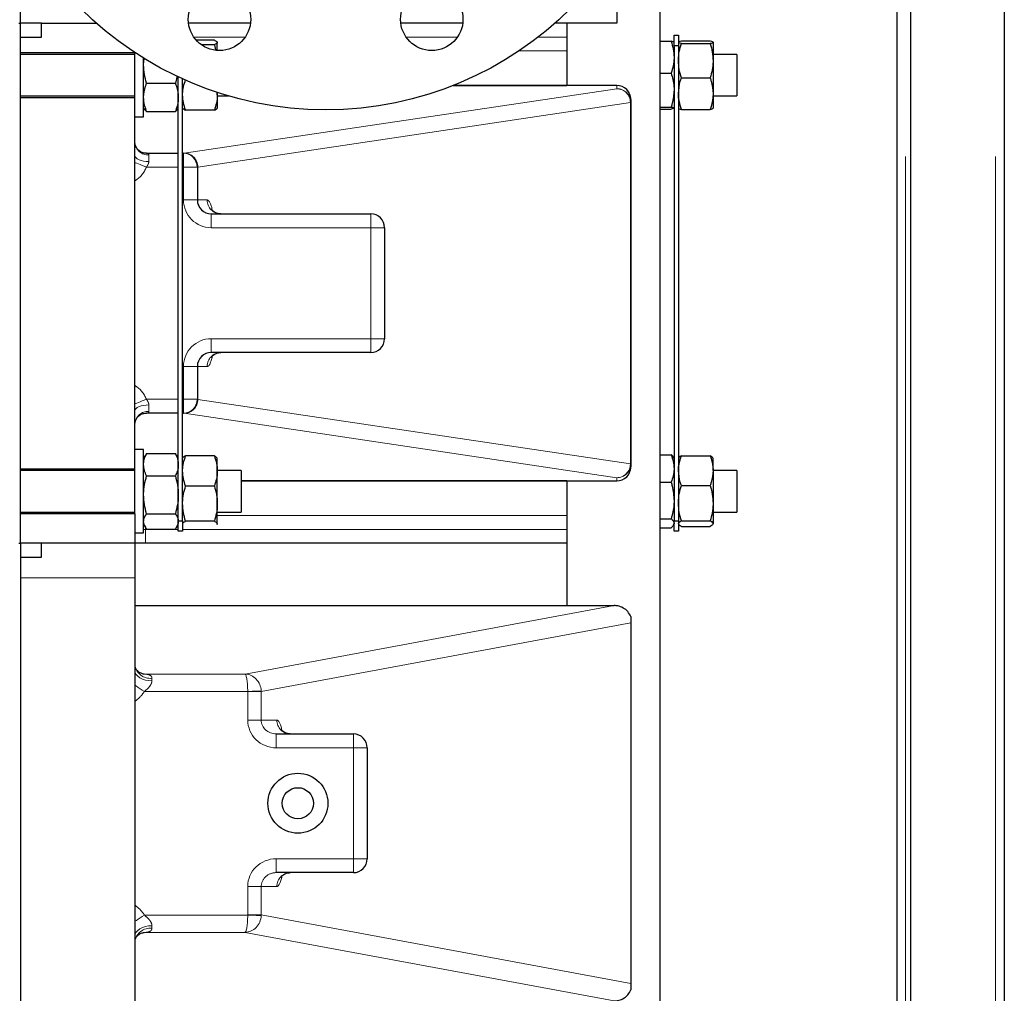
# Model space of a CAD drawing. Header units: millimetres. Extents: x 18 to 263, y 61 to 154.
# Tile 37 of 74: x 122.67 to 128.35, y 72.42 to 78.04. Entities that reach past the tile are written whole.
import ezdxf

# ---------------------------------------------------------------- set-up
doc = ezdxf.new("R2010")
doc.units = ezdxf.units.MM
doc.linetypes.add('PHANTOM', pattern=[12.7, 6.35, -1.27, 1.27, -1.27, 1.27, -1.27])

msp = doc.modelspace()

# ---------------------------------------------------------------- linework, layer by layer
at = {"color": 8, "linetype": 'PHANTOM', "lineweight": 18}
for p, q in [((127.7806, 89.9472), (127.7806, 64.8455)), ((128.3006, 89.9472), (128.3006, 64.8455)), ((123.9718, 77.9363), (123.6749, 77.9363)), ((125.1964, 77.9363), (124.8995, 77.9363)), ((125.8266, 77.9363), (125.6618, 77.9363)), ((125.5513, 77.8565), (125.8266, 77.8565)), ((126.1156, 77.6564), (125.1708, 77.6564)), ((126.1156, 77.6384), (126.1156, 77.6564)), ((126.1156, 77.6564), (126.1156, 77.6564)), ((123.6198, 77.2664), (126.1156, 77.6384)), ((126.1935, 77.5585), (123.6977, 77.1865)), ((126.1935, 75.4742), (126.1935, 77.5585)), ((126.1956, 77.5585), (126.1935, 77.5585)), ((123.3971, 77.2662), (123.5856, 77.2662)), ((123.4156, 77.2559), (123.4156, 77.2186)), ((123.6106, 77.2662), (123.6182, 77.2662)), ((123.6156, 77.1861), (123.6156, 77.2661)), ((123.6173, 77.2661), (123.6182, 77.2662)), ((123.5856, 77.1861), (123.4015, 77.1861)), ((123.6156, 77.1861), (123.6106, 77.1861)), ((123.6956, 77.1861), (123.6156, 77.1861)), ((123.6156, 76.9963), (123.6156, 77.1861)), ((123.6965, 77.1861), (123.6956, 77.1861)), ((123.6969, 77.1862), (123.6965, 77.1861)), ((123.6977, 77.1865), (123.6977, 76.9963)), ((123.3356, 77.1145), (123.3391, 77.1089)), ((123.3391, 77.1089), (123.3356, 77.1072)), ((123.6956, 76.9963), (123.6156, 76.9963)), ((123.6956, 76.9963), (123.6977, 76.9963)), ((123.6977, 76.9963), (123.7525, 76.9963)), ((123.7756, 76.8363), (123.7756, 76.9163)), ((124.6956, 76.8363), (124.6956, 76.9163)), ((124.6956, 76.8363), (123.7756, 76.8363)), ((124.6956, 76.1963), (124.6956, 76.8363)), ((124.6956, 76.8363), (124.7756, 76.8363)), ((124.7756, 76.5463), (124.7777, 76.5463)), ((124.7777, 76.5463), (124.7777, 76.4863)), ((124.7756, 76.4863), (124.7777, 76.4863)), ((123.7756, 76.1963), (123.7756, 76.1163)), ((123.7756, 76.1963), (124.6956, 76.1963)), ((124.6956, 76.1963), (124.6956, 76.1163)), ((124.6956, 76.1963), (124.7756, 76.1963)), ((123.6156, 76.0363), (123.6956, 76.0363)), ((123.6156, 75.8466), (123.6156, 76.0363)), ((123.6977, 76.0363), (123.6956, 76.0363)), ((123.7525, 76.0363), (123.6977, 76.0363)), ((123.6977, 76.0363), (123.6977, 75.8462)), ((123.3356, 75.9255), (123.3391, 75.9237)), ((123.3391, 75.9237), (123.3356, 75.9182)), ((123.4015, 75.8466), (123.5856, 75.8466)), ((123.6106, 75.8466), (123.6156, 75.8466)), ((123.6156, 75.8466), (123.6956, 75.8466)), ((123.6156, 75.7666), (123.6156, 75.8466)), ((123.6956, 75.8466), (123.6965, 75.8466)), ((123.6965, 75.8466), (123.6969, 75.8465)), ((123.6977, 75.8462), (126.1935, 75.4742)), ((123.4156, 75.8141), (123.4156, 75.7768)), ((123.5856, 75.7665), (123.3944, 75.7665)), ((123.6182, 75.7665), (123.6106, 75.7665)), ((123.6182, 75.7665), (123.6173, 75.7666)), ((126.1156, 75.3943), (123.6198, 75.7662)), ((126.1935, 75.4742), (126.1956, 75.4742)), ((123.9481, 75.3763), (126.1156, 75.3763)), ((126.1156, 75.3763), (126.1156, 75.3943)), ((126.1156, 75.3763), (126.1156, 75.3763)), ((125.8266, 75.1762), (123.8106, 75.1762)), ((123.3856, 75.0963), (123.3956, 75.0963)), ((123.3956, 75.1083), (123.3956, 75.0963)), ((123.3956, 75.0963), (123.3956, 75.0163)), ((123.3956, 75.0963), (123.5856, 75.0963)), ((123.6106, 75.0963), (125.8266, 75.0963)), ((123.3356, 74.8163), (122.6756, 74.8163)), ((123.9704, 74.2611), (126.1, 74.6566)), ((126.1956, 74.5563), (124.064, 74.1605)), ((123.3983, 74.2611), (123.3891, 74.2614)), ((123.3983, 74.2611), (123.9704, 74.2611)), ((123.4336, 74.2375), (123.4336, 74.2228)), ((123.9862, 74.1612), (123.3899, 74.1612)), ((123.9862, 73.9963), (123.9862, 74.1605)), ((124.064, 74.1605), (123.9862, 74.1605)), ((124.064, 74.1605), (124.064, 73.9963)), ((124.064, 73.9963), (123.9862, 73.9963)), ((124.064, 73.9963), (124.1539, 73.9963)), ((124.1507, 73.9163), (124.1507, 73.8363)), ((124.5956, 73.9163), (124.5956, 73.8363)), ((124.5956, 73.8363), (124.1507, 73.8363)), ((124.5956, 73.1963), (124.5956, 73.8363)), ((124.6756, 73.8363), (124.5956, 73.8363)), ((124.6778, 73.5463), (124.6756, 73.5463)), ((124.6778, 73.5463), (124.6778, 73.4863)), ((124.6778, 73.4863), (124.6756, 73.4863)), ((124.1507, 73.1963), (124.5956, 73.1963)), ((124.1507, 73.1163), (124.1507, 73.1963)), ((124.5956, 73.1163), (124.5956, 73.1963)), ((124.6756, 73.1963), (124.5956, 73.1963)), ((123.9862, 72.8722), (123.9862, 73.0363)), ((124.064, 73.0363), (123.9862, 73.0363)), ((124.064, 73.0363), (124.064, 72.8722)), ((124.1539, 73.0363), (124.064, 73.0363)), ((123.3899, 72.8715), (123.9862, 72.8715)), ((123.9862, 72.8722), (124.064, 72.8722)), ((124.064, 72.8722), (126.1956, 72.4764)), ((123.3983, 72.7716), (123.3885, 72.7712)), ((123.9704, 72.7716), (123.3983, 72.7716)), ((123.4336, 72.8099), (123.4336, 72.7952)), ((126.1, 72.3761), (123.9704, 72.7716))]:
    msp.add_line(p, q, dxfattribs=at)
at = {"color": 7, "linetype": 'Continuous', "lineweight": 25}
for p, q in [((127.8106, 64.8455), (127.8106, 89.9472)), ((128.3506, 89.9363), (128.3506, 64.8563)), ((127.7306, 81.4563), (127.7306, 65.2247)), ((122.6756, 78.0163), (122.6756, 78.5664)), ((126.1156, 78.2163), (126.1156, 78.0163)), ((126.3646, 72.0263), (126.3646, 78.1246)), ((122.6656, 78.0163), (122.6756, 78.0163)), ((122.7956, 78.0163), (122.6756, 78.0163)), ((122.6756, 75.0163), (122.6756, 78.0163)), ((122.7956, 77.9363), (122.7956, 78.0163)), ((122.7956, 78.0163), (123.1127, 78.0163)), ((124.002, 78.0163), (123.6447, 78.0163)), ((125.2266, 78.0163), (124.8692, 78.0163)), ((126.1156, 78.0163), (125.7585, 78.0163)), ((125.8266, 78.0163), (125.8266, 77.6564)), ((122.6756, 77.9363), (122.7956, 77.9363)), ((126.4456, 77.9463), (126.4706, 77.9463)), ((126.4456, 77.8863), (126.4456, 77.9463)), ((126.4706, 77.9463), (126.4706, 77.8863)), ((123.7937, 77.9179), (123.6894, 77.9179)), ((123.7937, 77.8922), (123.718, 77.8922)), ((123.7937, 77.8922), (123.801, 77.8626)), ((123.8106, 77.8586), (123.8106, 77.905)), ((126.3646, 77.9119), (126.4287, 77.9119)), ((126.4706, 77.8863), (126.4456, 77.8863)), ((126.4456, 77.8863), (126.4456, 75.1463)), ((126.4706, 77.8863), (126.4706, 75.1463)), ((126.4876, 77.9135), (126.6537, 77.9135)), ((126.4876, 77.8982), (126.6537, 77.8982)), ((126.6706, 77.9059), (126.6706, 77.7997)), ((122.6756, 77.8463), (123.3351, 77.8463)), ((123.3356, 77.8363), (122.6756, 77.8363)), ((123.3356, 77.5863), (123.3356, 77.846)), ((126.8081, 77.8363), (126.6706, 77.8363)), ((126.8081, 77.8363), (126.8081, 77.7903)), ((123.3856, 77.5064), (123.3856, 77.8141)), ((126.6706, 77.7997), (126.6706, 77.6101)), ((126.8081, 77.7903), (126.8081, 77.5963)), ((123.5789, 77.7121), (123.5687, 77.67)), ((123.5856, 75.1463), (123.5856, 77.706)), ((126.3646, 77.7279), (126.4287, 77.7279)), ((123.4026, 77.67), (123.5687, 77.67)), ((123.6106, 75.1463), (123.6106, 77.6944)), ((126.1156, 77.6564), (125.171, 77.6564)), ((125.1711, 77.6565), (125.8266, 77.6565)), ((126.1156, 77.6564), (126.1156, 77.6564)), ((126.4876, 77.7011), (126.6537, 77.7011)), ((122.6756, 77.5963), (123.3356, 77.5963)), ((123.8088, 77.6202), (123.8106, 77.6027)), ((123.8106, 77.6027), (123.8106, 77.6165)), ((123.8106, 77.6027), (123.8106, 77.5264)), ((123.8106, 77.5963), (123.8756, 77.5963)), ((126.6706, 77.6101), (126.6706, 77.5267)), ((126.6706, 77.5963), (126.8081, 77.5963)), ((123.3356, 77.5863), (122.6756, 77.5863)), ((123.3356, 75.4463), (123.3356, 77.5863)), ((126.1956, 77.5764), (126.1956, 77.5585)), ((126.1956, 77.5585), (126.1956, 75.4742)), ((126.3646, 77.5324), (126.4287, 77.5324)), ((123.3356, 77.4763), (123.3856, 77.4763)), ((123.3856, 77.5263), (123.3884, 77.5216)), ((123.3856, 77.4763), (123.3856, 77.5064)), ((123.4026, 77.5075), (123.5687, 77.5075)), ((123.5829, 77.5216), (123.5856, 77.5263)), ((123.6106, 77.5263), (123.6114, 77.525)), ((123.7937, 77.5148), (123.6276, 77.5148)), ((123.8099, 77.525), (123.8106, 77.5263)), ((126.3646, 77.5208), (126.4287, 77.5208)), ((126.4876, 77.5192), (126.6537, 77.5192)), ((123.4015, 77.2661), (123.5856, 77.2661)), ((123.6106, 77.2661), (123.6156, 77.2661)), ((123.6156, 77.2661), (123.6173, 77.2661)), ((123.6956, 77.1861), (123.6956, 76.9963)), ((123.7756, 76.9163), (124.6956, 76.9163)), ((124.7756, 76.8363), (124.7756, 76.1963)), ((124.6956, 76.1163), (123.7756, 76.1163)), ((123.6956, 76.0363), (123.6956, 75.8466)), ((123.5856, 75.7666), (123.4015, 75.7666)), ((123.6156, 75.7666), (123.6106, 75.7666)), ((123.6173, 75.7666), (123.6156, 75.7666)), ((123.3856, 75.5563), (123.3356, 75.5563)), ((123.3856, 75.4169), (123.3856, 75.5563)), ((123.3957, 75.5238), (123.3856, 75.5063)), ((123.4026, 75.5344), (123.3974, 75.5235)), ((123.4026, 75.5344), (123.5687, 75.5344)), ((123.5739, 75.5235), (123.5687, 75.5344)), ((123.5856, 75.5063), (123.5755, 75.5238)), ((123.6117, 75.5082), (123.6106, 75.5063)), ((123.7937, 75.5196), (123.6276, 75.5196)), ((123.8106, 75.5063), (123.8096, 75.5082)), ((123.8106, 75.433), (123.8106, 75.5063)), ((126.3646, 75.5269), (126.4287, 75.5269)), ((126.4456, 75.5063), (126.4422, 75.5122)), ((126.4876, 75.5207), (126.6537, 75.5207)), ((126.6706, 75.435), (126.6706, 75.5063)), ((122.6756, 75.4463), (123.3356, 75.4463)), ((123.3356, 75.4363), (122.6756, 75.4363)), ((123.3356, 75.4169), (123.3356, 75.4463)), ((123.9481, 75.4363), (123.8106, 75.4363)), ((123.8106, 75.2448), (123.8106, 75.433)), ((123.9481, 75.4363), (123.9481, 75.3655)), ((126.1956, 75.4742), (126.1956, 75.4563)), ((126.8081, 75.4363), (126.6706, 75.4363)), ((126.6706, 75.435), (126.6706, 75.2472)), ((126.8081, 75.4363), (126.8081, 75.236)), ((123.3356, 75.1863), (123.3356, 75.4169)), ((123.3856, 75.0763), (123.3856, 75.4169)), ((123.4026, 75.4045), (123.5687, 75.4045)), ((123.9481, 75.3763), (126.1156, 75.3763)), ((125.8266, 75.3762), (123.9481, 75.3762)), ((125.8266, 75.3763), (125.8266, 74.6566)), ((126.1156, 75.3763), (126.1156, 75.3763)), ((123.7937, 75.3464), (123.6276, 75.3464)), ((123.9481, 75.3655), (123.9481, 75.1963)), ((126.3646, 75.3682), (126.4287, 75.3682)), ((126.4876, 75.3493), (126.6537, 75.3493)), ((123.8106, 75.1281), (123.8106, 75.2448)), ((126.6706, 75.2472), (126.6706, 75.1285)), ((126.8081, 75.236), (126.8081, 75.1963)), ((122.6756, 75.1963), (123.3356, 75.1963)), ((123.3356, 75.1863), (122.6756, 75.1863)), ((123.3356, 75.1863), (123.3356, 75.0163)), ((123.4026, 75.1865), (123.5687, 75.1865)), ((123.8106, 75.1963), (123.9481, 75.1963)), ((126.3646, 75.1577), (126.4287, 75.1577)), ((126.6706, 75.1963), (126.8081, 75.1963)), ((123.3856, 75.1263), (123.3957, 75.1088)), ((123.4026, 75.0983), (123.5687, 75.0983)), ((123.5755, 75.1088), (123.5856, 75.1263)), ((123.5856, 75.1463), (123.6106, 75.1463)), ((123.5856, 75.0863), (123.5856, 75.1463)), ((123.6106, 75.1463), (123.6106, 75.0863)), ((123.6106, 75.1263), (123.6117, 75.1245)), ((123.7937, 75.1432), (123.6276, 75.1432)), ((123.8106, 75.1281), (123.8095, 75.1245)), ((123.8096, 75.1245), (123.8106, 75.1263)), ((126.3646, 75.1058), (126.4287, 75.1058)), ((126.4422, 75.1205), (126.4456, 75.1263)), ((126.4456, 75.1463), (126.4706, 75.1463)), ((126.4456, 75.0863), (126.4456, 75.1463)), ((126.4706, 75.1463), (126.4706, 75.0863)), ((126.4876, 75.145), (126.6537, 75.145)), ((126.4876, 75.112), (126.6537, 75.112)), ((123.3356, 75.0763), (123.3856, 75.0763)), ((123.6106, 75.0863), (123.5856, 75.0863)), ((126.4706, 75.0863), (126.4456, 75.0863)), ((122.6656, 75.0163), (122.6756, 75.0163)), ((123.3356, 75.0163), (122.6756, 75.0163)), ((122.6756, 75.0163), (122.6756, 72.0163)), ((122.7956, 74.9363), (122.7956, 75.0163)), ((123.3356, 75.0163), (123.3356, 74.8163)), ((125.8266, 75.0163), (123.3956, 75.0163)), ((122.6756, 74.9363), (122.7956, 74.9363)), ((123.3356, 74.8163), (123.3356, 72.2163)), ((123.3356, 74.6566), (126.1, 74.6566)), ((126.1956, 74.5934), (126.1956, 74.5563)), ((126.1956, 74.5563), (126.1956, 72.4764)), ((124.1507, 73.9163), (124.5956, 73.9163)), ((124.6756, 73.8363), (124.6756, 73.1963)), ((124.5956, 73.1163), (124.1507, 73.1163)), ((126.1956, 72.4764), (126.1956, 72.4393))]:
    msp.add_line(p, q, dxfattribs=at)
at = {"color": 8, "linetype": 'PHANTOM', "lineweight": 18, "flags": 128}
for points in [[(123.3356, 77.2511), (123.3372, 77.2448), (123.3417, 77.2387), (123.3491, 77.2331), (123.3591, 77.2281), (123.3712, 77.2241), (123.385, 77.2211), (123.4, 77.2192), (123.4156, 77.2186)], [(123.3356, 77.2125), (123.3394, 77.211), (123.347, 77.208), (123.356, 77.2044), (123.3662, 77.2003), (123.3774, 77.1958), (123.3893, 77.191), (123.4015, 77.1861)], [(123.4015, 75.8466), (123.3893, 75.8417), (123.3774, 75.8369), (123.3662, 75.8324), (123.356, 75.8283), (123.347, 75.8247), (123.3394, 75.8217), (123.3356, 75.8202)], [(123.4156, 75.8141), (123.4, 75.8135), (123.385, 75.8116), (123.3712, 75.8086), (123.3591, 75.8046), (123.3491, 75.7996), (123.3417, 75.794), (123.3372, 75.7879), (123.3356, 75.7816)], [(123.4336, 74.2228), (123.4145, 74.224), (123.3961, 74.2274), (123.3792, 74.233), (123.3643, 74.2405), (123.3521, 74.2497), (123.3431, 74.2601), (123.3375, 74.2715), (123.3356, 74.2833)], [(123.3899, 74.1612), (123.3776, 74.1692), (123.3656, 74.1771), (123.3542, 74.1847), (123.3436, 74.1917), (123.3356, 74.1969)], [(123.9862, 74.1612), (123.9995, 74.1616), (124.0124, 74.1621), (124.0246, 74.1625), (124.0357, 74.1629), (124.0454, 74.1632), (124.0535, 74.1635), (124.0597, 74.1637), (124.0639, 74.1639)], [(123.3899, 72.8715), (123.3776, 72.8635), (123.3656, 72.8556), (123.3542, 72.848), (123.3436, 72.841), (123.3356, 72.8358)], [(124.0639, 72.8688), (124.0597, 72.869), (124.0535, 72.8692), (124.0454, 72.8695), (124.0357, 72.8698), (124.0246, 72.8702), (124.0124, 72.8706), (123.9995, 72.8711), (123.9862, 72.8715)], [(123.4336, 72.8099), (123.4145, 72.8087), (123.3961, 72.8053), (123.3792, 72.7997), (123.3643, 72.7922), (123.3521, 72.783), (123.3431, 72.7726), (123.3375, 72.7612), (123.3356, 72.7494)]]:
    msp.add_lwpolyline(points, dxfattribs=at)
at = {"color": 7, "linetype": 'Continuous', "lineweight": 25}
for centre, radius in [((124.4356, 79.5163), 2), ((123.8233, 78.0381), 0.18), ((125.0479, 78.0381), 0.18), ((124.2756, 73.5163), 0.173), ((124.2756, 73.5163), 0.09)]:
    msp.add_circle(centre, radius, dxfattribs=at)
for centre, radius, start, end in [((126.1156, 77.5764), 0.08, 0, 90), ((123.6156, 77.1861), 0.08, 0, 90), ((123.7756, 76.9963), 0.08, 180, 270), ((124.6956, 76.8363), 0.08, 0, 90), ((124.6956, 76.1963), 0.08, 270, 0), ((123.7756, 76.0363), 0.08, 90, 180), ((123.6156, 75.8466), 0.08, 270, 0), ((123.617, 75.8464), 0.0799, 270.8725, 0.0333), ((126.1156, 75.4563), 0.08, 270, 0), ((124.5956, 73.8363), 0.08, 0, 90), ((124.5956, 73.1963), 0.08, 270, 0)]:
    msp.add_arc(centre, radius, start, end, dxfattribs=at)
at = {"color": 8, "linetype": 'PHANTOM', "lineweight": 18}
for centre, radius, start, end in [((126.1156, 77.5764), 0.08, 0.0177, 90.0156), ((126.1138, 77.5587), 0.0797, 359.7958, 88.7158), ((126.1156, 77.5584), 0.08, 0.0177, 90.0165), ((123.4108, 77.3312), 0.0754, 184.1713, 273.6355), ((123.6169, 77.1866), 0.0796, 359.697, 89.6945), ((123.617, 77.1863), 0.0799, 359.9676, 89.1258), ((123.618, 77.1868), 0.0797, 359.7958, 88.7158), ((123.7756, 76.9963), 0.16, 180, 270), ((123.7767, 76.9953), 0.079, 179.2476, 269.229), ((123.8315, 76.9953), 0.079, 179.2511, 269.2273), ((124.6177, 76.5463), 0.16, 0, 9.2889), ((124.6177, 76.4863), 0.16, 350.7111, 0), ((123.7756, 76.0363), 0.16, 90, 180), ((123.7767, 76.0374), 0.079, 90.771, 180.7524), ((123.8315, 76.0374), 0.079, 90.7727, 180.7489), ((123.6169, 75.8461), 0.0796, 270.3064, 0.3022), ((123.618, 75.8459), 0.0797, 271.2842, 0.2042), ((123.4108, 75.7015), 0.0754, 86.3645, 175.8287), ((126.1138, 75.474), 0.0797, 271.2842, 0.2042), ((126.1156, 75.4743), 0.08, 269.9835, 359.9823), ((126.1156, 75.4563), 0.08, 269.9844, 359.9823), ((123.4234, 74.3258), 0.0888, 188.6513, 276.5978), ((124.2328, 73.9953), 0.0789, 179.2204, 269.197), ((124.5178, 73.5463), 0.16, 0, 9.4674), ((124.5178, 73.4863), 0.16, 350.5326, 0), ((124.2328, 73.0374), 0.0789, 90.8032, 180.7798), ((123.4234, 72.7069), 0.0888, 83.4026, 171.3488)]:
    msp.add_arc(centre, radius, start, end, dxfattribs=at)
for centre, major_axis, ratio, start_param, end_param in [((123.7756, 77.2652), (0.16, 0), 0.034821, 2.912065, 2.960881), ((123.2756, 77.2606), (0, 0.1701), 0.822883, 3.611872, 4.259274), ((123.7756, 77.1852), (0.08, 0), 0.069643, 2.912065, 2.960881), ((123.7525, 76.8363), (0, 0.16), 0.233645, 5.413064, 6.283185), ((123.7525, 76.1963), (0, 0.16), 0.233645, 3.141593, 4.025161), ((123.2756, 75.7721), (0, 0.1701), 0.822883, 5.165504, 5.812906), ((123.7756, 75.8475), (0.08, 0), 0.069643, 3.322304, 3.37112), ((123.7756, 75.7675), (0.16, 0), 0.034821, 3.322304, 3.37112), ((123.2556, 74.2533), (0.178, 0), 0.072503, 0.641133, 0.723393), ((123.9704, 74.1612), (-0.0007, 0.1), 0.157812, 4.711259, 6.237826), ((123.9704, 74.1612), (-0.0128, 0.0992), 0.934943, 4.619773, 6.146341), ((123.2356, 74.3128), (0, 0.2418), 0.81872, 3.671033, 4.034674), ((123.9656, 74.1603), (0.0202, 0.0038), 0.971859, 6.10462, 6.138599), ((123.9656, 74.1603), (-0.0183, 0.0983), 0.983278, 4.533823, 4.567802), ((124.1507, 73.9963), (0.1645, 0), 0.972759, 3.141593, 4.712389), ((124.1507, 73.9963), (0.0867, 0), 0.923149, 3.141593, 4.712389), ((124.1539, 73.8363), (0, 0.16), 0.238311, 5.408077, 6.283185), ((124.1507, 73.0363), (-0.1645, 0), 0.972759, 4.712389, 6.283185), ((124.1507, 73.0363), (0.0867, 0), 0.923149, 1.570796, 3.141593), ((124.1539, 73.1963), (0, 0.16), 0.238311, 3.141593, 4.029317), ((123.2356, 72.7199), (0, 0.2418), 0.81872, 5.390104, 5.753745), ((123.9704, 72.8715), (0.0007, 0.1), 0.157812, 3.186952, 4.713519), ((123.9704, 72.8715), (0.0128, 0.0992), 0.934943, 3.278437, 4.805005), ((123.9656, 72.8724), (0.0202, -0.0038), 0.971859, 0.144587, 0.178566), ((123.9656, 72.8724), (0.0183, 0.0983), 0.983278, 4.856976, 4.890955), ((123.2556, 72.7794), (0.178, 0), 0.072503, 5.53437, 5.642052)]:
    msp.add_ellipse(centre, major_axis=major_axis, ratio=ratio, start_param=start_param, end_param=end_param, dxfattribs=at)
at = {"color": 7, "linetype": 'Continuous', "lineweight": 25}
msp.add_ellipse((126.3568, 74.6043), major_axis=(0.2766, -0.0487), ratio=0.068071, start_param=2.76296, end_param=2.772772, dxfattribs=at)
for points, knots in [([(123.7937, 77.9179), (123.7959, 77.9169), (123.8059, 77.9128), (123.8086, 77.9084), (123.8106, 77.905)], [0, 0, 0, 0, 0.2244, 1, 1, 1, 1]), ([(123.8106, 77.905), (123.8104, 77.904), (123.8096, 77.8996), (123.8005, 77.8954), (123.7937, 77.8922)], [0, 0, 0, 0, 0.24239, 1, 1, 1, 1]), ([(126.4287, 77.9119), (126.4334, 77.8969), (126.443, 77.8668), (126.4447, 77.8356), (126.4456, 77.8199)], [0, 0, 0, 0, 0.495454, 1, 1, 1, 1]), ([(126.4456, 77.9061), (126.4456, 77.9062), (126.4454, 77.9073), (126.4417, 77.9092), (126.433, 77.911), (126.4287, 77.9119)], [0, 0, 0, 0, 0.070094, 0.530793, 1, 1, 1, 1]), ([(126.4706, 77.9059), (126.4706, 77.9061), (126.4708, 77.9074), (126.4745, 77.91), (126.4832, 77.9124), (126.4876, 77.9135)], [0, 0, 0, 0, 0.070093, 0.530782, 1, 1, 1, 1]), ([(126.4876, 77.8982), (126.4829, 77.8995), (126.4733, 77.902), (126.4715, 77.9046), (126.4706, 77.9059)], [0, 0, 0, 0, 0.495453, 1, 1, 1, 1]), ([(126.4706, 77.7997), (126.4706, 77.802), (126.4708, 77.8197), (126.4745, 77.8531), (126.4832, 77.8831), (126.4876, 77.8982)], [0, 0, 0, 0, 0.070088, 0.530784, 1, 1, 1, 1]), ([(126.6537, 77.9135), (126.6584, 77.9123), (126.668, 77.9098), (126.6697, 77.9072), (126.6706, 77.9059)], [0, 0, 0, 0, 0.495453, 1, 1, 1, 1]), ([(126.6706, 77.9059), (126.6706, 77.9057), (126.6705, 77.9043), (126.6667, 77.9017), (126.658, 77.8994), (126.6537, 77.8982)], [0, 0, 0, 0, 0.070092, 0.530785, 1, 1, 1, 1]), ([(126.6537, 77.8982), (126.6584, 77.8822), (126.668, 77.8499), (126.6697, 77.8165), (126.6706, 77.7997)], [0, 0, 0, 0, 0.495457, 1, 1, 1, 1]), ([(126.4456, 77.8199), (126.4456, 77.8177), (126.4454, 77.8012), (126.4417, 77.77), (126.433, 77.742), (126.4287, 77.7279)], [0, 0, 0, 0, 0.070095, 0.53078, 1, 1, 1, 1]), ([(123.3856, 77.7744), (123.3856, 77.7769), (123.3857, 77.7907), (123.3876, 77.8044), (123.3892, 77.8156)], [0, 0, 0, 0, 0.179709, 1, 1, 1, 1]), ([(123.4026, 77.67), (123.3978, 77.687), (123.3883, 77.7212), (123.3865, 77.7566), (123.3856, 77.7744)], [0, 0, 0, 0, 0.495459, 1, 1, 1, 1]), ([(126.4876, 77.7011), (126.4829, 77.7171), (126.4733, 77.7494), (126.4715, 77.7828), (126.4706, 77.7997)], [0, 0, 0, 0, 0.495454, 1, 1, 1, 1]), ([(126.6706, 77.7997), (126.6706, 77.7973), (126.6705, 77.7796), (126.6667, 77.7462), (126.658, 77.7162), (126.6537, 77.7011)], [0, 0, 0, 0, 0.070097, 0.530789, 1, 1, 1, 1]), ([(126.4287, 77.7279), (126.4355, 77.7035), (126.4446, 77.6712), (126.4454, 77.6382), (126.4456, 77.6301)], [0, 0, 0, 0, 0.757621, 1, 1, 1, 1]), ([(123.3856, 77.5887), (123.3877, 77.6101), (123.3904, 77.6376), (123.4004, 77.6641), (123.4026, 77.67)], [0, 0, 0, 0, 0.775607, 1, 1, 1, 1]), ([(123.5687, 77.67), (123.5709, 77.6641), (123.5809, 77.6376), (123.5836, 77.6101), (123.5856, 77.5887)], [0, 0, 0, 0, 0.2243924, 1, 1, 1, 1]), ([(123.6106, 77.6027), (123.6106, 77.6048), (123.6108, 77.6206), (123.6145, 77.6504), (123.6232, 77.6772), (123.6276, 77.6907)], [0, 0, 0, 0, 0.070097, 0.530789, 1, 1, 1, 1]), ([(126.4706, 77.6101), (126.4727, 77.634), (126.4754, 77.6648), (126.4854, 77.6944), (126.4876, 77.7011)], [0, 0, 0, 0, 0.77561, 1, 1, 1, 1]), ([(126.6537, 77.7011), (126.6559, 77.6944), (126.6659, 77.6648), (126.6686, 77.634), (126.6706, 77.6101)], [0, 0, 0, 0, 0.2243905, 1, 1, 1, 1]), ([(123.6276, 77.5148), (123.6229, 77.5291), (123.6133, 77.5579), (123.6115, 77.5877), (123.6106, 77.6027)], [0, 0, 0, 0, 0.495453, 1, 1, 1, 1]), ([(123.8106, 77.6027), (123.8106, 77.6007), (123.8105, 77.5849), (123.8067, 77.5551), (123.798, 77.5283), (123.7937, 77.5148)], [0, 0, 0, 0, 0.0700935, 0.5307823, 1, 1, 1, 1]), ([(126.4456, 77.6301), (126.4436, 77.6045), (126.4409, 77.5714), (126.4309, 77.5395), (126.4287, 77.5324)], [0, 0, 0, 0, 0.775612, 1, 1, 1, 1]), ([(126.4876, 77.5192), (126.4807, 77.5419), (126.4717, 77.5719), (126.4708, 77.6027), (126.4706, 77.6101)], [0, 0, 0, 0, 0.75761, 1, 1, 1, 1]), ([(126.6706, 77.6101), (126.6704, 77.6027), (126.6696, 77.5719), (126.6605, 77.5419), (126.6537, 77.5192)], [0, 0, 0, 0, 0.242391, 1, 1, 1, 1]), ([(123.4026, 77.5075), (123.3957, 77.5278), (123.3867, 77.5546), (123.3858, 77.5821), (123.3856, 77.5887)], [0, 0, 0, 0, 0.75761, 1, 1, 1, 1]), ([(123.5856, 77.5887), (123.5854, 77.5821), (123.5846, 77.5546), (123.5755, 77.5278), (123.5687, 77.5075)], [0, 0, 0, 0, 0.242389, 1, 1, 1, 1]), ([(126.4287, 77.5324), (126.4334, 77.5314), (126.443, 77.5296), (126.4447, 77.5276), (126.4456, 77.5266)], [0, 0, 0, 0, 0.495458, 1, 1, 1, 1]), ([(123.389, 77.522), (123.3895, 77.5207), (123.3914, 77.5158), (123.3978, 77.511), (123.4026, 77.5075)], [0, 0, 0, 0, 0.254534, 1, 1, 1, 1]), ([(123.5687, 77.5075), (123.5738, 77.5112), (123.5803, 77.516), (123.5819, 77.5209), (123.5822, 77.522)], [0, 0, 0, 0, 0.787126, 1, 1, 1, 1]), ([(123.6115, 77.5251), (123.6116, 77.5249), (123.6127, 77.5214), (123.6203, 77.518), (123.6276, 77.5148)], [0, 0, 0, 0, 0.053259, 1, 1, 1, 1]), ([(123.7937, 77.5148), (123.8005, 77.518), (123.8096, 77.5223), (123.8104, 77.5266), (123.8106, 77.5277)], [0, 0, 0, 0, 0.757611, 1, 1, 1, 1]), ([(126.4456, 77.5266), (126.4456, 77.5265), (126.4454, 77.5254), (126.4417, 77.5235), (126.433, 77.5217), (126.4287, 77.5208)], [0, 0, 0, 0, 0.070094, 0.530782, 1, 1, 1, 1]), ([(126.4706, 77.5268), (126.4706, 77.5266), (126.4708, 77.5253), (126.4745, 77.5227), (126.4832, 77.5203), (126.4876, 77.5192)], [0, 0, 0, 0, 0.070091, 0.530787, 1, 1, 1, 1]), ([(126.6537, 77.5192), (126.6584, 77.5204), (126.668, 77.5229), (126.6697, 77.5255), (126.6706, 77.5268)], [0, 0, 0, 0, 0.495459, 1, 1, 1, 1]), ([(123.4014, 77.2668), (123.3986, 77.2667), (123.3886, 77.2661), (123.372, 77.2719), (123.3551, 77.2831), (123.3434, 77.2976), (123.3373, 77.3114), (123.3355, 77.3217), (123.3357, 77.325), (123.3358, 77.3257)], [0, 0, 0, 0, 0.080756, 0.280479, 0.468234, 0.643778, 0.80072, 0.952518, 1, 1, 1, 1]), ([(123.8304, 76.9163), (123.8235, 76.9169), (123.8105, 76.918), (123.7942, 76.9257), (123.783, 76.9345), (123.7768, 76.9417), (123.7747, 76.9456), (123.7749, 76.9452), (123.7749, 76.9451)], [0, 0, 0, 0, 0.228882, 0.434087, 0.61527, 0.776584, 0.929174, 1, 1, 1, 1]), ([(123.7748, 76.0873), (123.7747, 76.0873), (123.7744, 76.0865), (123.7758, 76.0895), (123.7811, 76.0963), (123.7918, 76.1056), (123.8076, 76.1135), (123.8216, 76.1162), (123.8293, 76.1163), (123.8304, 76.1163)], [0, 0, 0, 0, 0.017632, 0.182082, 0.347708, 0.532688, 0.741724, 0.963164, 1, 1, 1, 1]), ([(123.336, 75.7084), (123.336, 75.7109), (123.3362, 75.717), (123.3411, 75.731), (123.3514, 75.7459), (123.3672, 75.7584), (123.3848, 75.7658), (123.3968, 75.7659), (123.4015, 75.7659)], [0, 0, 0, 0, 0.12269, 0.2908546, 0.4739883, 0.6596012, 0.8647155, 1, 1, 1, 1]), ([(123.3856, 75.4695), (123.3856, 75.471), (123.3858, 75.4827), (123.3895, 75.5047), (123.3982, 75.5244), (123.4026, 75.5344)], [0, 0, 0, 0, 0.070092, 0.530789, 1, 1, 1, 1]), ([(123.5687, 75.5344), (123.5734, 75.5239), (123.583, 75.5026), (123.5847, 75.4806), (123.5856, 75.4695)], [0, 0, 0, 0, 0.495452, 1, 1, 1, 1]), ([(123.6106, 75.433), (123.6106, 75.4351), (123.6108, 75.4506), (123.6145, 75.4799), (123.6232, 75.5063), (123.6276, 75.5196)], [0, 0, 0, 0, 0.070091, 0.530784, 1, 1, 1, 1]), ([(123.6276, 75.5196), (123.6253, 75.5185), (123.6175, 75.5147), (123.6154, 75.5109), (123.6138, 75.5081)], [0, 0, 0, 0, 0.2930873, 1, 1, 1, 1]), ([(123.7937, 75.5196), (123.7984, 75.5055), (123.808, 75.4772), (123.8097, 75.4478), (123.8106, 75.433)], [0, 0, 0, 0, 0.495469, 1, 1, 1, 1]), ([(123.8074, 75.5081), (123.8059, 75.5109), (123.8037, 75.5147), (123.7959, 75.5185), (123.7937, 75.5196)], [0, 0, 0, 0, 0.706912, 1, 1, 1, 1]), ([(126.4287, 75.5269), (126.4334, 75.514), (126.443, 75.488), (126.4447, 75.4611), (126.4456, 75.4476)], [0, 0, 0, 0, 0.4954524, 1, 1, 1, 1]), ([(126.4417, 75.5119), (126.4414, 75.5129), (126.4395, 75.518), (126.4335, 75.5229), (126.4287, 75.5269)], [0, 0, 0, 0, 0.194613, 1, 1, 1, 1]), ([(126.4706, 75.435), (126.4708, 75.442), (126.4717, 75.471), (126.4807, 75.4993), (126.4876, 75.5207)], [0, 0, 0, 0, 0.2423822, 1, 1, 1, 1]), ([(126.4876, 75.5207), (126.4829, 75.518), (126.4733, 75.5126), (126.4715, 75.507), (126.4706, 75.5042)], [0, 0, 0, 0, 0.495455, 1, 1, 1, 1]), ([(126.6537, 75.5207), (126.6605, 75.4993), (126.6696, 75.471), (126.6704, 75.442), (126.6706, 75.435)], [0, 0, 0, 0, 0.757617, 1, 1, 1, 1]), ([(126.6706, 75.5042), (126.6706, 75.5046), (126.6705, 75.5075), (126.6667, 75.5131), (126.658, 75.5181), (126.6537, 75.5207)], [0, 0, 0, 0, 0.070097, 0.530789, 1, 1, 1, 1]), ([(123.4026, 75.4045), (123.3978, 75.4151), (123.3883, 75.4364), (123.3865, 75.4584), (123.3856, 75.4695)], [0, 0, 0, 0, 0.495459, 1, 1, 1, 1]), ([(123.5856, 75.4695), (123.5856, 75.4679), (123.5854, 75.4563), (123.5817, 75.4343), (123.573, 75.4145), (123.5687, 75.4045)], [0, 0, 0, 0, 0.070092, 0.530779, 1, 1, 1, 1]), ([(123.6276, 75.3464), (123.6229, 75.3605), (123.6133, 75.3889), (123.6115, 75.4182), (123.6106, 75.433)], [0, 0, 0, 0, 0.495462, 1, 1, 1, 1]), ([(123.8106, 75.433), (123.8106, 75.431), (123.8105, 75.4154), (123.8067, 75.3861), (123.798, 75.3597), (123.7937, 75.3464)], [0, 0, 0, 0, 0.07009, 0.530794, 1, 1, 1, 1]), ([(126.4456, 75.4476), (126.4456, 75.4457), (126.4454, 75.4315), (126.4417, 75.4046), (126.433, 75.3804), (126.4287, 75.3682)], [0, 0, 0, 0, 0.070084, 0.530786, 1, 1, 1, 1]), ([(126.4876, 75.3493), (126.4854, 75.3556), (126.4754, 75.3835), (126.4727, 75.4125), (126.4706, 75.435)], [0, 0, 0, 0, 0.224387, 1, 1, 1, 1]), ([(126.6706, 75.435), (126.6686, 75.4125), (126.6659, 75.3835), (126.6559, 75.3556), (126.6537, 75.3493)], [0, 0, 0, 0, 0.775612, 1, 1, 1, 1]), ([(123.3856, 75.2955), (123.3856, 75.2981), (123.3858, 75.3177), (123.3895, 75.3546), (123.3982, 75.3878), (123.4026, 75.4045)], [0, 0, 0, 0, 0.070088, 0.530787, 1, 1, 1, 1]), ([(123.5687, 75.4045), (123.5734, 75.3868), (123.583, 75.3511), (123.5847, 75.3141), (123.5856, 75.2955)], [0, 0, 0, 0, 0.49546, 1, 1, 1, 1]), ([(123.6106, 75.2448), (123.6106, 75.2472), (123.6108, 75.2655), (123.6145, 75.2998), (123.6232, 75.3308), (123.6276, 75.3464)], [0, 0, 0, 0, 0.070097, 0.530786, 1, 1, 1, 1]), ([(123.7937, 75.3464), (123.7984, 75.3299), (123.808, 75.2966), (123.8097, 75.2622), (123.8106, 75.2448)], [0, 0, 0, 0, 0.495455, 1, 1, 1, 1]), ([(126.4287, 75.3682), (126.4309, 75.3605), (126.4409, 75.3263), (126.4436, 75.2906), (126.4456, 75.263)], [0, 0, 0, 0, 0.2243903, 1, 1, 1, 1]), ([(126.4706, 75.2472), (126.4706, 75.2496), (126.4708, 75.2679), (126.4745, 75.3025), (126.4832, 75.3336), (126.4876, 75.3493)], [0, 0, 0, 0, 0.070096, 0.53079, 1, 1, 1, 1]), ([(126.6537, 75.3493), (126.6584, 75.3327), (126.668, 75.2992), (126.6697, 75.2646), (126.6706, 75.2472)], [0, 0, 0, 0, 0.4954548, 1, 1, 1, 1]), ([(123.4026, 75.1865), (123.3978, 75.2042), (123.3883, 75.2399), (123.3865, 75.2769), (123.3856, 75.2955)], [0, 0, 0, 0, 0.495456, 1, 1, 1, 1]), ([(123.5856, 75.2955), (123.5856, 75.2929), (123.5854, 75.2733), (123.5817, 75.2364), (123.573, 75.2032), (123.5687, 75.1865)], [0, 0, 0, 0, 0.0700978, 0.5307882, 1, 1, 1, 1]), ([(126.4456, 75.263), (126.4454, 75.2543), (126.4446, 75.2187), (126.4355, 75.184), (126.4287, 75.1577)], [0, 0, 0, 0, 0.242391, 1, 1, 1, 1]), ([(123.6276, 75.1432), (123.6229, 75.1597), (123.6133, 75.193), (123.6115, 75.2274), (123.6106, 75.2448)], [0, 0, 0, 0, 0.495458, 1, 1, 1, 1]), ([(123.8106, 75.2448), (123.8106, 75.2424), (123.8105, 75.2242), (123.8067, 75.1898), (123.798, 75.1588), (123.7937, 75.1432)], [0, 0, 0, 0, 0.070089, 0.530786, 1, 1, 1, 1]), ([(126.4876, 75.145), (126.4829, 75.1616), (126.4733, 75.1951), (126.4715, 75.2297), (126.4706, 75.2472)], [0, 0, 0, 0, 0.495462, 1, 1, 1, 1]), ([(126.6706, 75.2472), (126.6706, 75.2447), (126.6705, 75.2264), (126.6667, 75.1918), (126.658, 75.1607), (126.6537, 75.145)], [0, 0, 0, 0, 0.070086, 0.530782, 1, 1, 1, 1]), ([(123.3856, 75.1424), (123.3858, 75.146), (123.3867, 75.1609), (123.3957, 75.1755), (123.4026, 75.1865)], [0, 0, 0, 0, 0.2423947, 1, 1, 1, 1]), ([(123.5687, 75.1865), (123.5755, 75.1755), (123.5846, 75.1609), (123.5854, 75.146), (123.5856, 75.1424)], [0, 0, 0, 0, 0.757606, 1, 1, 1, 1]), ([(126.4287, 75.1577), (126.4334, 75.1535), (126.443, 75.145), (126.4447, 75.1362), (126.4456, 75.1317)], [0, 0, 0, 0, 0.495458, 1, 1, 1, 1]), ([(123.4026, 75.0983), (123.4004, 75.1015), (123.3904, 75.1159), (123.3877, 75.1308), (123.3856, 75.1424)], [0, 0, 0, 0, 0.22438, 1, 1, 1, 1]), ([(123.5856, 75.1424), (123.5836, 75.1308), (123.5809, 75.1159), (123.5709, 75.1015), (123.5687, 75.0983)], [0, 0, 0, 0, 0.77562, 1, 1, 1, 1]), ([(123.6106, 75.1281), (123.6127, 75.1321), (123.6154, 75.1372), (123.6254, 75.1421), (123.6276, 75.1432)], [0, 0, 0, 0, 0.775618, 1, 1, 1, 1]), ([(123.7937, 75.1432), (123.7959, 75.1421), (123.8059, 75.1372), (123.8086, 75.1321), (123.8106, 75.1281)], [0, 0, 0, 0, 0.224382, 1, 1, 1, 1]), ([(126.4456, 75.1317), (126.4456, 75.1311), (126.4454, 75.1265), (126.4417, 75.1177), (126.433, 75.1098), (126.4287, 75.1058)], [0, 0, 0, 0, 0.0701, 0.530789, 1, 1, 1, 1]), ([(126.4706, 75.1285), (126.4706, 75.1289), (126.4708, 75.1319), (126.4745, 75.1374), (126.4832, 75.1425), (126.4876, 75.145)], [0, 0, 0, 0, 0.070095, 0.530779, 1, 1, 1, 1]), ([(126.4876, 75.112), (126.4829, 75.1147), (126.4733, 75.1201), (126.4715, 75.1257), (126.4706, 75.1285)], [0, 0, 0, 0, 0.495455, 1, 1, 1, 1]), ([(126.6537, 75.145), (126.6584, 75.1423), (126.668, 75.1369), (126.6697, 75.1313), (126.6706, 75.1285)], [0, 0, 0, 0, 0.4954607, 1, 1, 1, 1]), ([(126.6706, 75.1285), (126.6706, 75.1281), (126.6705, 75.1252), (126.6667, 75.1196), (126.658, 75.1146), (126.6537, 75.112)], [0, 0, 0, 0, 0.070087, 0.530789, 1, 1, 1, 1]), ([(123.3956, 75.0163), (123.3956, 75.0163), (123.3839, 75.0163), (123.3621, 75.0163), (123.3394, 75.0163), (123.3367, 75.0163), (123.3356, 75.0163)], [0, 0, 0, 0, 0.0019168, 0.4008503, 0.770314, 1, 1, 1, 1]), ([(126.1956, 74.5934), (126.1905, 74.6033), (126.1802, 74.6232), (126.1533, 74.6443), (126.1257, 74.6551), (126.1078, 74.6562), (126.1011, 74.6566)], [0, 0, 0, 0, 0.275933, 0.55166, 0.832778, 1, 1, 1, 1]), ([(123.3889, 74.2615), (123.3885, 74.2615), (123.3828, 74.2616), (123.3705, 74.2654), (123.3542, 74.2752), (123.3418, 74.2903), (123.3365, 74.303), (123.3356, 74.3112), (123.3356, 74.3119), (123.3356, 74.3119)], [0, 0, 0, 0, 0.018993, 0.229101, 0.434651, 0.649081, 0.8337, 0.979249, 1, 1, 1, 1]), ([(124.2317, 73.9163), (124.2248, 73.9169), (124.2118, 73.918), (124.1956, 73.9256), (124.1845, 73.9344), (124.1785, 73.9414), (124.1765, 73.9451), (124.1767, 73.9447), (124.1768, 73.9445)], [0, 0, 0, 0, 0.2301544, 0.4371145, 0.6197559, 0.7824939, 0.9369075, 1, 1, 1, 1]), ([(124.1766, 73.0879), (124.1766, 73.0878), (124.1763, 73.0871), (124.1777, 73.0902), (124.1832, 73.097), (124.194, 73.1061), (124.2106, 73.1144), (124.2243, 73.1157), (124.2317, 73.1163)], [0, 0, 0, 0, 0.019876, 0.186001, 0.35373, 0.541342, 0.75292, 1, 1, 1, 1]), ([(123.3357, 72.7209), (123.3358, 72.722), (123.3358, 72.7252), (123.3387, 72.7363), (123.3483, 72.7516), (123.3633, 72.7637), (123.3781, 72.7701), (123.386, 72.7706), (123.3885, 72.7707)], [0, 0, 0, 0, 0.098739, 0.268027, 0.475028, 0.685804, 0.900719, 1, 1, 1, 1]), ([(126.1011, 72.3761), (126.1126, 72.3773), (126.1358, 72.3796), (126.1665, 72.3972), (126.1862, 72.4187), (126.1933, 72.4342), (126.1956, 72.4393)], [0, 0, 0, 0, 0.287871, 0.575526, 0.862028, 1, 1, 1, 1])]:
    msp.add_open_spline(points, degree=3, knots=knots, dxfattribs=at)
at = {"color": 8, "linetype": 'PHANTOM', "lineweight": 18}
for points, knots in [([(123.4015, 77.2661), (123.4045, 77.2658), (123.4102, 77.2652), (123.415, 77.2609), (123.4155, 77.2571), (123.4156, 77.2559)], [0, 0, 0, 0, 0.440788, 0.823665, 1, 1, 1, 1]), ([(123.4156, 77.2186), (123.4152, 77.2146), (123.4144, 77.2078), (123.4092, 77.1967), (123.4045, 77.1902), (123.4015, 77.1861)], [0, 0, 0, 0, 0.349458, 0.588792, 1, 1, 1, 1]), ([(123.4015, 75.8466), (123.4045, 75.8425), (123.4101, 75.8348), (123.4149, 75.8234), (123.4154, 75.8167), (123.4156, 75.8141)], [0, 0, 0, 0, 0.411094, 0.774038, 1, 1, 1, 1]), ([(123.4156, 75.7768), (123.415, 75.7743), (123.4132, 75.768), (123.406, 75.7671), (123.4015, 75.7666)], [0, 0, 0, 0, 0.382442, 1, 1, 1, 1]), ([(123.3983, 74.2611), (123.407, 74.2599), (123.42, 74.2582), (123.43, 74.2494), (123.4331, 74.243), (123.4335, 74.2394), (123.4336, 74.2375)], [0, 0, 0, 0, 0.515246, 0.772791, 0.880853, 1, 1, 1, 1]), ([(123.4336, 74.2228), (123.4331, 74.2182), (123.4322, 74.2108), (123.4242, 74.1947), (123.4104, 74.1778), (123.3961, 74.1663), (123.3899, 74.1612)], [0, 0, 0, 0, 0.204587, 0.330518, 0.704515, 1, 1, 1, 1]), ([(123.3899, 72.8715), (123.3997, 72.8633), (123.4146, 72.8509), (123.4277, 72.8319), (123.4328, 72.8195), (123.4334, 72.8129), (123.4336, 72.8099)], [0, 0, 0, 0, 0.464544, 0.701705, 0.864612, 1, 1, 1, 1]), ([(123.4336, 72.7952), (123.433, 72.7916), (123.432, 72.7859), (123.4239, 72.7776), (123.4125, 72.7729), (123.4019, 72.772), (123.3983, 72.7716)], [0, 0, 0, 0, 0.228755, 0.373382, 0.783368, 1, 1, 1, 1])]:
    msp.add_open_spline(points, degree=3, knots=knots, dxfattribs=at)

doc.saveas('drawing.dxf')
